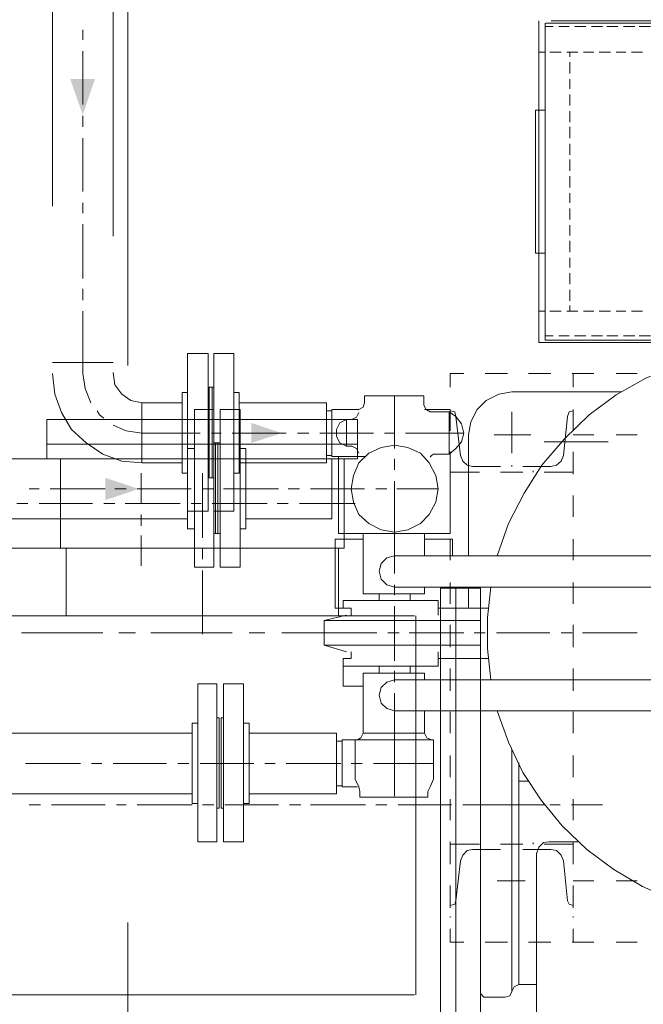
# Model space of a CAD drawing. Header units: inches. Extents: x 0 to 1545919, y 0 to 23143738.
# Tile 39 of 197: x 54203 to 54706, y 199702 to 200497. Entities that reach past the tile are written whole.
import ezdxf

# ---------------------------------------------------------------- set-up
doc = ezdxf.new("R2010")
doc.units = ezdxf.units.IN
doc.header["$LTSCALE"] = 1800
doc.header["$MEASUREMENT"] = 0
doc.linetypes.add('CENTER', pattern=[2, 1.25, -0.25, 0.25, -0.25])
doc.linetypes.add('HIDDEN', pattern=[0.375, 0.25, -0.125])
doc.layers.get('0').update_dxf_attribs({"color": 253, "lineweight": 5})
doc.layers.add('EQUIP', color=8, linetype='HIDDEN', lineweight=9)
doc.layers.add('GRID', color=251, linetype='CENTER', lineweight=18)

# ---------------------------------------------------------------- blocks, each defined once
blk = doc.blocks.new('CENTRAL LUBE OIL PURIFIER')
at = {"layer": 'EQUIP'}
for points in [[(-1036.47, 898.5), (-1026.69, 927.44), (-1046.62, 927.44)], [(-875.94, 641.35), (-900.38, 633.46), (-900.38, 649.62)], [(-991.35, 596.24), (-1018.42, 587.22), (-1018.42, 605.26)]]:
    blk.add_hatch(color=256, dxfattribs=at).paths.add_polyline_path(points)
for points in [[(-1060.9, 1274.81), (-1060.9, 689.47), (-1059.02, 672.93), (-1053.76, 657.89), (-1045.49, 644.36), (-1033.83, 633.46), (-1020.3, 624.44), (-1004.89, 618.8), (-988.72, 617.29)], [(-1012.03, 1250.38), (-1012.03, 690.23), (-1010.53, 680.45), (-1004.89, 672.93), (-997.74, 667.67), (-988.72, 665.79)], [(-208.27, 974.44), (-668.42, 974.44)], [(-668.42, 974.44), (-668.42, 714.66)], [(-663.16, 716.54), (-212.78, 716.54), (-212.78, 972.56)], [(-212.78, 972.56), (-663.16, 972.56)], [(-663.16, 972.56), (-663.16, 716.54)], [(-1036.47, 967.29), (-1036.47, 959.02)], [(-656.77, 969.92), (-663.16, 969.92)], [(-643.98, 969.92), (-652.26, 969.92)], [(-630.45, 969.92), (-639.47, 969.92)], [(-616.92, 969.92), (-625.94, 969.92)], [(-604.51, 969.92), (-613.53, 969.92)], [(-590.98, 969.92), (-600, 969.92)], [(-578.2, 969.92), (-587.22, 969.92)], [(-1036.47, 950), (-1036.47, 906.77)], [(-663.16, 949.25), (-668.42, 949.25)], [(-650.38, 949.25), (-659.4, 949.25)], [(-636.84, 949.25), (-645.86, 949.25)], [(-643.23, 949.25), (-643.23, 945.49)], [(-624.06, 949.25), (-632.33, 949.25)], [(-610.53, 949.25), (-619.55, 949.25)], [(-598.12, 949.25), (-606.02, 949.25)], [(-584.59, 949.25), (-593.61, 949.25)], [(-643.23, 940.98), (-643.23, 931.95)], [(-643.23, 927.44), (-643.23, 919.55)], [(-643.23, 915.04), (-643.23, 906.02)], [(-671.05, 902.26), (-671.05, 786.84), (-663.16, 786.84)], [(-663.16, 902.26), (-671.05, 902.26)], [(-643.23, 901.5), (-643.23, 892.48)], [(-1036.47, 897.74), (-1036.47, 888.72)], [(-643.23, 888.72), (-643.23, 879.7)], [(-1036.47, 879.7), (-1036.47, 836.47)], [(-643.23, 875.19), (-643.23, 866.17)], [(-643.23, 862.41), (-643.23, 853.38)], [(-643.23, 848.87), (-643.23, 839.85)], [(-643.23, 835.34), (-643.23, 827.44)], [(-1036.47, 827.44), (-1036.47, 819.17)], [(-643.23, 822.93), (-643.23, 813.91)], [(-1036.47, 810.15), (-1036.47, 766.17)], [(-643.23, 809.4), (-643.23, 801.13)], [(-643.23, 796.62), (-643.23, 787.59)], [(-643.23, 783.08), (-643.23, 775.19)], [(-643.23, 770.68), (-643.23, 761.65)], [(-1036.47, 757.89), (-1036.47, 748.87)], [(-643.23, 757.14), (-643.23, 748.12)], [(-1036.47, 739.85), (-1036.47, 689.47)], [(-668.42, 739.85), (-663.16, 739.85)], [(-659.4, 739.85), (-650.38, 739.85)], [(-645.86, 739.85), (-636.84, 739.85)], [(-643.23, 744.36), (-643.23, 739.85)], [(-632.33, 739.85), (-624.06, 739.85)], [(-619.55, 739.85), (-610.53, 739.85)], [(-606.02, 739.85), (-598.12, 739.85)], [(-593.61, 739.85), (-584.59, 739.85)], [(-663.16, 719.92), (-656.77, 719.92)], [(-652.26, 719.92), (-643.98, 719.92)], [(-639.47, 719.92), (-630.45, 719.92)], [(-625.94, 719.92), (-616.92, 719.92)], [(-613.53, 719.92), (-604.51, 719.92)], [(-600, 719.92), (-590.98, 719.92)], [(-587.22, 719.92), (-578.2, 719.92)], [(-370.68, 681.95), (-395.86, 693.98), (-422.18, 701.88), (-448.12, 707.52), (-476.32, 709.02), (-503.38, 708.27), (-530.45, 703.76), (-556.39, 696.62), (-581.95, 685.71), (-606.02, 672.18), (-627.82, 656.02), (-647.74, 636.84), (-665.79, 615.41), (-680.08, 592.86), (-692.86, 568.42), (-701.88, 542.11)], [(-668.42, 714.66), (-208.27, 714.66)], [(-951.88, 705.64), (-951.88, 578.2)], [(-951.88, 705.64), (-935.34, 705.64)], [(-935.34, 705.64), (-935.34, 578.2)], [(-930.83, 705.64), (-914.66, 705.64)], [(-930.83, 705.64), (-930.83, 578.2)], [(-914.66, 705.64), (-914.66, 578.2)], [(-1060.9, 698.5), (-1012.03, 698.5)], [(-1036.47, 689.47), (-1034.59, 677.44), (-1030.08, 665.79)], [(-739.85, 689.47), (-739.85, 678.57)], [(-739.85, 689.47), (-728.95, 689.47)], [(-711.65, 689.47), (-693.61, 689.47)], [(-676.69, 689.47), (-658.65, 689.47)], [(-641.35, 689.47), (-624.06, 689.47)], [(-640.6, 689.47), (-640.6, 678.57)], [(-606.02, 689.47), (-589.1, 689.47)], [(-935.34, 678.57), (-930.83, 678.57)], [(-934.59, 678.57), (-934.59, 605.26)], [(-931.95, 678.57), (-931.95, 605.26)], [(-956.39, 674.06), (-956.39, 609.02)], [(-956.39, 674.06), (-951.88, 674.06)], [(-914.66, 674.06), (-910.15, 674.06)], [(-910.15, 674.06), (-910.15, 609.02)], [(-761.28, 671.43), (-809.02, 671.43), (-809.02, 665.79)], [(-784.96, 628.95), (-784.96, 671.43)], [(-761.28, 663.91), (-761.28, 671.43)], [(-690.23, 674.81), (-700.75, 672.93), (-710.9, 667.67), (-718.05, 660.53), (-723.31, 650.38), (-725.19, 639.85)], [(-601.5, 674.81), (-690.23, 674.81)], [(-988.72, 665.79), (-956.39, 665.79)], [(-988.72, 665.79), (-988.72, 617.29)], [(-946.24, 660.53), (-946.24, 533.08)], [(-946.24, 660.53), (-930.83, 660.53)], [(-930.83, 660.53), (-930.83, 533.08)], [(-925.56, 660.53), (-909.4, 660.53)], [(-925.56, 660.53), (-925.56, 533.08)], [(-910.15, 665.79), (-839.85, 665.79)], [(-909.4, 660.53), (-909.4, 533.08)], [(-839.85, 665.79), (-839.85, 617.29)], [(-835.34, 660.53), (-813.53, 660.53)], [(-808.27, 622.56), (-835.34, 622.56), (-835.34, 660.53)], [(-813.53, 660.53), (-810.15, 662.41), (-809.02, 665.79)], [(-761.28, 663.91), (-759.4, 660.53), (-756.02, 658.65)], [(-760.53, 660.53), (-739.85, 660.53)], [(-739.85, 660.53), (-739.85, 658.65)], [(-739.85, 660.53), (-739.85, 643.23)], [(-640.6, 660.53), (-640.6, 643.23)], [(-1024.81, 659.4), (-1022.93, 656.02), (-1019.55, 653.38)], [(-835.34, 659.4), (-839.85, 659.4)], [(-819.17, 652.26), (-815.41, 654.14), (-813.53, 657.89)], [(-740.6, 624.44), (-735.34, 628.95), (-730.83, 634.21), (-728.95, 641.35), (-730.83, 648.87), (-735.34, 654.89), (-740.6, 658.65), (-756.02, 658.65)], [(-753.38, 624.44), (-740.6, 624.44), (-740.6, 658.65)], [(-735.34, 654.89), (-736.09, 658.65), (-739.85, 659.4)], [(-735.34, 654.89), (-731.58, 623.31)], [(-690.23, 658.65), (-690.23, 625.19)], [(-645.11, 654.89), (-648.5, 623.31)], [(-640.6, 659.4), (-643.98, 658.65), (-645.11, 654.89)], [(-1065.41, 652.26), (-814.66, 652.26)], [(-1065.41, 652.26), (-1065.41, 620.68)], [(-1012.03, 647.74), (-1001.5, 643.23), (-988.72, 641.35)], [(-823.68, 652.26), (-828.95, 649.62), (-831.58, 644.36), (-831.58, 638.72), (-828.95, 633.46), (-823.68, 630.83), (-819.17, 630.83)], [(-823.68, 652.26), (-823.68, 630.83)], [(-814.66, 652.26), (-814.66, 620.68)], [(-988.72, 641.35), (-941.73, 641.35)], [(-932.71, 641.35), (-924.81, 641.35)], [(-915.79, 641.35), (-872.18, 641.35)], [(-863.16, 641.35), (-854.14, 641.35)], [(-845.11, 641.35), (-801.88, 641.35)], [(-792.86, 641.35), (-784.96, 641.35)], [(-775.94, 641.35), (-728.95, 641.35)], [(-725.19, 639.85), (-725.19, 542.11)], [(-704.51, 639.85), (-674.81, 639.85)], [(-640.6, 639.85), (-624.06, 639.85)], [(-606.02, 639.85), (-589.1, 639.85)], [(-1065.41, 632.33), (-814.66, 632.33)], [(-951.88, 628.95), (-951.88, 563.91)], [(-951.88, 628.95), (-946.24, 628.95)], [(-930.83, 633.46), (-925.56, 633.46)], [(-929.32, 633.46), (-929.32, 560.15)], [(-927.44, 633.46), (-927.44, 560.15)], [(-909.4, 628.95), (-904.89, 628.95)], [(-904.89, 628.95), (-904.89, 563.91)], [(-749.62, 596.24), (-751.5, 607.14), (-756.77, 617.29), (-763.91, 625.19), (-774.06, 629.7), (-784.96, 631.58), (-795.49, 629.7), (-805.64, 625.19), (-813.53, 617.29), (-818.05, 607.14), (-819.92, 596.24), (-818.05, 585.71), (-813.53, 575.56), (-805.64, 568.42), (-795.49, 563.16), (-784.96, 561.28), (-774.06, 563.16), (-763.91, 568.42), (-756.77, 575.56), (-751.5, 585.71), (-749.62, 596.24)], [(-813.53, 625.19), (-815.41, 628.95), (-819.17, 630.83)], [(-663.91, 634.21), (-612.41, 634.21)], [(-1121.43, 620.68), (-951.88, 620.68)], [(-1105.26, 620.68), (-814.66, 620.68)], [(-1054.51, 620.68), (-1054.51, 548.5)], [(-904.89, 620.68), (-835.34, 620.68)], [(-835.34, 623.31), (-839.85, 623.31)], [(-835.34, 620.68), (-835.34, 572.18)], [(-830.08, 622.56), (-830.08, 560.15), (-739.85, 560.15)], [(-825.56, 620.68), (-825.56, 548.5)], [(-784.96, 611.65), (-784.96, 620.68)], [(-753.38, 624.44), (-754.89, 623.31), (-756.02, 621.8)], [(-739.85, 626.32), (-739.85, 608.27)], [(-739.85, 625.19), (-739.85, 560.15)], [(-731.58, 623.31), (-729.7, 618.8), (-726.32, 615.41), (-721.8, 614.29)], [(-658.65, 614.29), (-654.14, 615.41), (-650.38, 618.8), (-648.5, 623.31)], [(-640.6, 626.32), (-640.6, 608.27)], [(-988.72, 617.29), (-956.39, 617.29)], [(-910.15, 617.29), (-839.85, 617.29)], [(-721.8, 614.29), (-699.25, 614.29)], [(-690.23, 614.29), (-690.23, 615.41)], [(-681.2, 614.29), (-658.65, 614.29)], [(-989.47, 609.02), (-989.47, 584.59)], [(-956.39, 609.02), (-951.88, 609.02)], [(-939.85, 609.02), (-939.85, 556.77)], [(-935.34, 605.26), (-930.83, 605.26)], [(-914.66, 609.02), (-910.15, 609.02)], [(-739.85, 609.77), (-716.17, 609.77)], [(-699.25, 609.77), (-681.2, 609.77)], [(-672.93, 609.77), (-672.93, 610.9)], [(-663.91, 609.77), (-640.6, 609.77)], [(-784.96, 560.15), (-784.96, 602.63)], [(-1079.7, 596.24), (-1071.8, 596.24)], [(-1062.78, 596.24), (-1018.42, 596.24)], [(-1010.53, 596.24), (-1001.5, 596.24)], [(-992.48, 596.24), (-948.87, 596.24)], [(-939.85, 596.24), (-930.83, 596.24)], [(-922.93, 596.24), (-878.57, 596.24)], [(-870.68, 596.24), (-861.65, 596.24)], [(-852.63, 596.24), (-809.02, 596.24)], [(-800, 596.24), (-790.98, 596.24)], [(-783.08, 596.24), (-749.62, 596.24)], [(-739.85, 590.98), (-739.85, 573.68)], [(-640.6, 590.98), (-640.6, 573.68)], [(-1089.85, 584.59), (-1080.83, 584.59)], [(-1071.8, 584.59), (-1028.57, 584.59)], [(-1019.55, 584.59), (-1010.53, 584.59)], [(-1002.26, 584.59), (-957.89, 584.59)], [(-948.87, 584.59), (-940.98, 584.59)], [(-931.95, 584.59), (-887.59, 584.59)], [(-879.7, 584.59), (-870.68, 584.59)], [(-861.65, 584.59), (-816.54, 584.59)], [(-989.47, 575.56), (-989.47, 566.54)], [(-951.88, 578.2), (-935.34, 578.2)], [(-930.83, 578.2), (-914.66, 578.2)], [(-1121.43, 572.18), (-951.88, 572.18)], [(-904.89, 572.18), (-835.34, 572.18)], [(-989.47, 558.65), (-989.47, 534.21)], [(-951.88, 563.91), (-946.24, 563.91)], [(-930.83, 560.15), (-925.56, 560.15)], [(-909.4, 563.91), (-904.89, 563.91)], [(-810.15, 560.15), (-810.15, 511.65)], [(-784.96, 560.15), (-784.96, 527.82)], [(-760.53, 560.15), (-760.53, 542.11)], [(-810.15, 555.64), (-832.71, 555.64)], [(-832.71, 555.64), (-832.71, 500)], [(-737.97, 555.64), (-760.53, 555.64)], [(-739.85, 555.64), (-739.85, 538.72)], [(-737.97, 555.64), (-737.97, 542.11)], [(-640.6, 555.64), (-640.6, 538.72)], [(-1105.26, 548.5), (-825.56, 548.5)], [(-1050, 548.5), (-1050, 493.61)], [(-939.85, 547.74), (-939.85, 539.47)], [(-830.08, 548.5), (-830.08, 493.61)], [(-784.96, 542.11), (-790.98, 540.6), (-795.49, 536.09), (-797.37, 529.7), (-795.49, 523.31), (-790.98, 518.8), (-784.96, 516.92)], [(-784.96, 542.11), (-515.79, 542.11)], [(-946.24, 533.08), (-930.83, 533.08)], [(-925.56, 533.08), (-909.4, 533.08)], [(-939.85, 530.45), (-939.85, 478.95)], [(-784.96, 518.8), (-784.96, 510.53)], [(-739.85, 520.68), (-739.85, 503.38)], [(-640.6, 520.68), (-640.6, 503.38)], [(-810.15, 511.65), (-760.53, 511.65)], [(-797.37, 511.65), (-797.37, 506.02)], [(-784.96, 516.92), (-515.79, 516.92)], [(-772.18, 511.65), (-772.18, 506.02)], [(-760.53, 516.92), (-760.53, 511.65)], [(-747.74, 516.17), (-715.41, 516.17)], [(-747.74, 516.17), (-747.74, 166.17)], [(-735.34, 516.17), (-735.34, 166.17)], [(-725.19, 516.92), (-725.19, 500)], [(-715.41, 516.17), (-715.41, 166.17)], [(-707.14, 516.92), (-709.77, 492.48), (-709.77, 467.29), (-707.14, 442.11)], [(-826.32, 506.02), (-826.32, 500), (-826.32, 506.02)], [(-749.62, 506.02), (-826.32, 506.02)], [(-784.96, 501.5), (-784.96, 457.52)], [(-749.62, 506.02), (-749.62, 494.36)], [(-1218.8, 493.61), (-747.74, 493.61)], [(-841.73, 489.85), (-823.68, 494.36)], [(-819.92, 500), (-832.71, 500)], [(-819.92, 500), (-819.92, 494.36)], [(-767.67, 493.61), (-767.67, 187.59)], [(-709.02, 500), (-749.62, 500)], [(-841.73, 469.92), (-841.73, 489.85), (-715.41, 489.85)], [(-739.85, 486.47), (-739.85, 468.42)], [(-640.6, 486.47), (-640.6, 468.42)], [(-1086.09, 480.08), (-1020.3, 480.08)], [(-1007.52, 480.08), (-993.98, 480.08)], [(-981.58, 480.08), (-915.79, 480.08)], [(-902.26, 480.08), (-889.47, 480.08)], [(-875.94, 480.08), (-841.73, 480.08)], [(-841.73, 480.08), (-799.25, 480.08)], [(-790.23, 480.08), (-781.2, 480.08)], [(-772.93, 480.08), (-728.95, 480.08)], [(-720.68, 480.08), (-711.65, 480.08)], [(-702.63, 480.08), (-659.4, 480.08)], [(-650.38, 480.08), (-641.35, 480.08)], [(-633.08, 480.08), (-589.1, 480.08)], [(-715.41, 469.92), (-841.73, 469.92), (-823.68, 464.66)], [(-819.92, 464.66), (-819.92, 459.4)], [(-749.62, 464.66), (-749.62, 453.01)], [(-826.32, 436.84), (-826.32, 459.4), (-826.32, 453.01)], [(-819.92, 459.4), (-826.32, 459.4)], [(-709.02, 459.4), (-749.62, 459.4)], [(-749.62, 453.01), (-826.32, 453.01)], [(-760.53, 398.87), (-810.15, 398.87), (-810.15, 447.37)], [(-810.15, 447.37), (-760.53, 447.37)], [(-797.37, 447.37), (-797.37, 453.01)], [(-784.96, 449.25), (-784.96, 440.23)], [(-772.18, 447.37), (-772.18, 453.01)], [(-760.53, 442.11), (-760.53, 447.37)], [(-739.85, 451.13), (-739.85, 433.08)], [(-640.6, 451.13), (-640.6, 433.08)], [(-928.2, 438.72), (-943.61, 438.72)], [(-943.61, 438.72), (-943.61, 311.28)], [(-928.2, 438.72), (-928.2, 311.28)], [(-922.93, 438.72), (-906.77, 438.72)], [(-922.93, 438.72), (-922.93, 311.28)], [(-906.77, 438.72), (-906.77, 311.28)], [(-784.96, 442.11), (-790.98, 440.23), (-795.49, 435.71), (-797.37, 429.7), (-795.49, 423.31), (-790.98, 418.8), (-784.96, 416.92)], [(-784.96, 442.11), (-515.79, 442.11)], [(-810.15, 436.84), (-826.32, 436.84)], [(-784.96, 431.2), (-784.96, 398.87)], [(-784.96, 416.92), (-515.79, 416.92)], [(-760.53, 398.87), (-760.53, 416.92)], [(-739.85, 416.17), (-739.85, 398.87)], [(-701.88, 416.92), (-692.86, 391.73), (-681.2, 367.29), (-666.54, 344.74), (-649.62, 324.06), (-629.7, 304.89), (-607.89, 288.72), (-584.59, 275.19), (-560.15, 264.29), (-533.83, 256.39), (-507.89, 251.88), (-480.83, 250), (-453.76, 250.75), (-427.44, 256.39), (-401.5, 263.53), (-375.94, 274.44), (-352.63, 287.97), (-331.95, 304.14)], [(-640.6, 416.17), (-640.6, 398.87)], [(-943.61, 407.14), (-948.12, 407.14)], [(-948.12, 407.14), (-948.12, 342.11)], [(-926.32, 411.28), (-928.2, 411.28)], [(-926.32, 411.28), (-926.32, 338.35)], [(-924.81, 411.28), (-922.93, 411.28)], [(-924.81, 411.28), (-924.81, 338.35)], [(-906.77, 407.14), (-902.26, 407.14)], [(-902.26, 407.14), (-902.26, 342.11)], [(-1227.07, 398.87), (-948.12, 398.87)], [(-902.26, 398.87), (-831.58, 398.87)], [(-831.58, 398.87), (-831.58, 350)], [(-814.66, 393.61), (-812.03, 395.11), (-810.15, 398.87)], [(-810.15, 398.87), (-760.53, 398.87)], [(-784.96, 374.44), (-784.96, 398.87), (-784.96, 348.12)], [(-760.53, 398.87), (-758.65, 395.11), (-754.89, 393.61)], [(-831.58, 392.48), (-827.07, 392.48)], [(-814.66, 355.64), (-827.07, 355.64), (-827.07, 393.61)], [(-827.07, 393.61), (-753.38, 393.61)], [(-816.54, 393.61), (-814.66, 393.61)], [(-816.54, 361.65), (-816.54, 393.61)], [(-753.38, 361.65), (-753.38, 393.61)], [(-690.23, 386.09), (-690.23, 190.23)], [(-1082.71, 374.44), (-1038.35, 374.44)], [(-1029.32, 374.44), (-1021.05, 374.44)], [(-1012.03, 374.44), (-968.8, 374.44)], [(-959.77, 374.44), (-950.75, 374.44)], [(-941.73, 374.44), (-898.5, 374.44)], [(-889.47, 374.44), (-881.2, 374.44)], [(-872.18, 374.44), (-828.2, 374.44)], [(-819.92, 374.44), (-810.9, 374.44)], [(-801.88, 374.44), (-753.38, 374.44)], [(-739.85, 380.83), (-739.85, 363.53)], [(-684.59, 375.19), (-684.59, 195.86), (-688.35, 193.98), (-690.23, 190.23)], [(-640.6, 380.83), (-640.6, 363.53)], [(-812.78, 351.88), (-813.53, 355.64), (-816.54, 361.65)], [(-753.38, 361.65), (-756.02, 355.64), (-757.89, 351.88)], [(-676.69, 360.15), (-684.59, 360.15)], [(-831.58, 356.39), (-827.07, 356.39)], [(-812.78, 347.37), (-812.78, 351.88)], [(-757.89, 347.37), (-757.89, 351.88)], [(-1227.82, 350), (-948.12, 350)], [(-943.61, 342.11), (-948.12, 342.11)], [(-906.77, 342.11), (-902.26, 342.11)], [(-902.26, 350), (-831.58, 350)], [(-812.78, 347.37), (-757.89, 347.37)], [(-739.85, 345.49), (-739.85, 328.57)], [(-640.6, 345.49), (-640.6, 328.57)], [(-1079.7, 340.98), (-1070.68, 340.98)], [(-1061.65, 340.98), (-1018.42, 340.98)], [(-1009.4, 340.98), (-1001.5, 340.98)], [(-992.48, 340.98), (-948.12, 340.98)], [(-939.85, 340.98), (-930.83, 340.98)], [(-926.32, 338.35), (-928.2, 338.35)], [(-924.81, 338.35), (-922.93, 338.35)], [(-921.8, 340.98), (-878.57, 340.98)], [(-869.55, 340.98), (-860.53, 340.98)], [(-852.63, 340.98), (-808.27, 340.98)], [(-800, 340.98), (-790.98, 340.98)], [(-781.95, 340.98), (-738.72, 340.98)], [(-729.7, 340.98), (-720.68, 340.98)], [(-725.19, 340.98), (-663.16, 340.98)], [(-712.78, 340.98), (-668.42, 340.98)], [(-659.4, 340.98), (-651.13, 340.98)], [(-642.11, 340.98), (-616.92, 340.98)], [(-928.2, 311.28), (-943.61, 311.28)], [(-922.93, 311.28), (-906.77, 311.28)], [(-739.85, 311.28), (-739.85, 293.23)], [(-672.93, 309.4), (-672.93, 310.53)], [(-660.15, 311.28), (-664.66, 310.53), (-668.42, 306.77), (-670.3, 301.5)], [(-660.15, 311.28), (-636.84, 311.28)], [(-640.6, 311.28), (-640.6, 293.23)], [(-739.85, 309.4), (-716.17, 309.4)], [(-721.8, 304.89), (-726.32, 304.14), (-729.7, 300.38), (-731.58, 295.86)], [(-721.8, 304.89), (-699.25, 304.89)], [(-699.25, 309.4), (-681.2, 309.4)], [(-690.23, 304.89), (-690.23, 306.02)], [(-681.2, 304.89), (-658.65, 304.89)], [(-663.91, 309.4), (-640.6, 309.4)], [(-648.5, 295.86), (-650.38, 300.38), (-654.14, 304.14), (-658.65, 304.89)], [(-735.34, 263.53), (-731.58, 295.86)], [(-670.3, 301.5), (-670.3, 168.8)], [(-645.11, 263.53), (-648.5, 295.86)], [(-690.23, 286.84), (-690.23, 250)], [(-701.88, 279.7), (-679.32, 279.7)], [(-640.6, 279.7), (-624.06, 279.7)], [(-606.02, 279.7), (-589.1, 279.7)], [(-739.85, 275.94), (-739.85, 257.89)], [(-640.6, 275.94), (-640.6, 257.89)], [(-739.85, 259.77), (-736.09, 260.9), (-735.34, 263.53)], [(-645.11, 263.53), (-643.98, 260.9), (-640.6, 259.77)], [(-739.85, 259.02), (-739.85, 260.9)], [(-739.85, 250), (-739.85, 250.75)], [(-640.6, 250), (-640.6, 250.75)], [(-739.85, 240.98), (-739.85, 230.08)], [(-640.6, 240.98), (-640.6, 230.08)], [(-739.85, 230.08), (-728.95, 230.08)], [(-711.65, 230.08), (-693.61, 230.08)], [(-676.69, 230.08), (-658.65, 230.08)], [(-641.35, 230.08), (-624.06, 230.08)], [(-606.02, 230.08), (-589.1, 230.08)], [(-690.23, 190.23), (-690.23, 195.86)], [(-684.59, 195.86), (-670.3, 195.86)], [(-1218.8, 187.59), (-747.74, 187.59)], [(-712.78, 185.71), (-715.41, 188.72)], [(-712.78, 185.71), (-695.49, 185.71)], [(-695.49, 185.71), (-691.73, 186.84), (-690.23, 190.23)]]:
    blk.add_lwpolyline(points, dxfattribs=at)

msp = doc.modelspace()

# ---------------------------------------------------------------- linework, layer by layer
at = {"layer": 'GRID'}
msp.add_line((54290.003, 121918.052), (54290.003, 211545.947), dxfattribs=at)

# ---------------------------------------------------------------- block references
msp.add_blockref('CENTRAL LUBE OIL PURIFIER', (55290.003, 199522.047))

doc.saveas('drawing.dxf')
